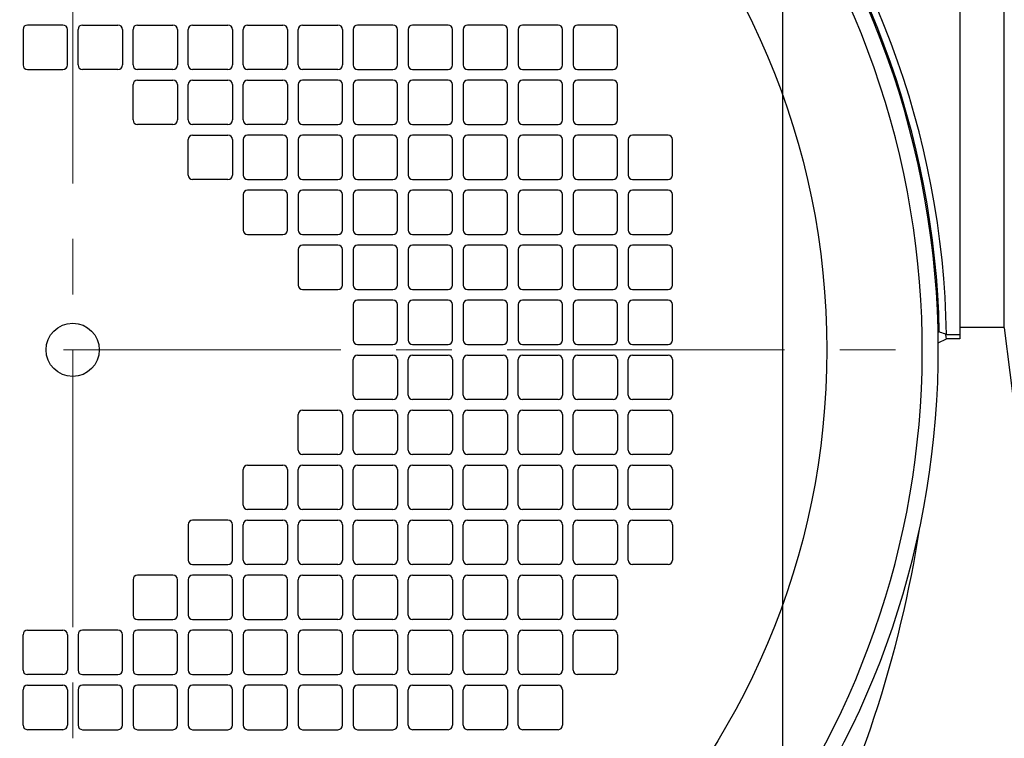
# Model space of a CAD drawing. Extents: x 0 to 8400, y 0 to 5940.
# Tile 7 of 34: x 1548 to 1770, y 902 to 1064. Entities that reach past the tile are written whole.
import ezdxf
from ezdxf import colors
from ezdxf.entities.mleader import LeaderData, LeaderLine
from ezdxf.math import Vec2, Vec3

# ---------------------------------------------------------------- set-up
doc = ezdxf.new("R2010")
doc.units = 0
doc.header["$LTSCALE"] = 50
doc.header["$MEASUREMENT"] = 0
doc.linetypes.add('CENTER', pattern=[2, 1.25, -0.25, 0.25, -0.25])
doc.layers.get('0').update_dxf_attribs({"linetype": 'CONTINUOUS'})
doc.layers.get('Defpoints').update_dxf_attribs({"color": 8, "linetype": 'CONTINUOUS'})
doc.layers.add('DETAIL', color=7, linetype='CONTINUOUS')
doc.layers.add('SIZE', color=3, linetype='CONTINUOUS', lineweight=13)
doc.layers.add('SIZE_ACCES5', color=1, linetype='CONTINUOUS', lineweight=13)
doc.styles.get("Standard").update_dxf_attribs({"font": 'monotxt.shx', "width": 0.83, "bigfont": 'extfont.shx'})
doc.dimstyles.new('STDIM1', dxfattribs={"dimscale": 0, "dimtxt": 30, "dimasz": 22, "dimexe": 12, "dimexo": 8, "dimgap": 10, "dimtad": 1, "dimdec": 1, "dimdsep": 46, "dimtxsty": 'STANDARD', "dimblk": 'OPEN30', "dimcen": 0, "dimdle": 4.496, "dimclrd": 256, "dimclre": 256, "dimclrt": 256, "dimadec": 0, "dimazin": 0, "dimtfac": 1, "dimtdec": 1, "dimtmove": 0, "dimatfit": 3, "dimldrblk": 'OPEN30', "dimfxl": 1, "dimtvp": 1, "dimtolj": 1, "dimarcsym": 0})

# ---------------------------------------------------------------- blocks, each defined once
blk = doc.blocks.new('_OPEN30')
at = {"color": 0, "linetype": 'ByBlock'}
for p, q in [((-1, 0.268), (0, 0)), ((0, 0), (-1, -0.268)), ((0, 0), (-1, 0))]:
    blk.add_line(p, q, dxfattribs=at)
blk = doc.blocks.new('*D1')
at = {"layer": 'Defpoints', "color": 0}
for p in [(1720, 1274.85), (1560, 520), (1720, 435.3)]:
    blk.add_point(p, dxfattribs=at)
at = {"layer": 'SIZE', "lineweight": -2}
for p, q in [((1720, 1266.85), (1720, 423.3)), ((1560, 512), (1560, 423.3)), ((1582, 435.3), (1698, 435.3))]:
    blk.add_line(p, q, dxfattribs=at)
at = {"layer": 'SIZE', "lineweight": -2, "xscale": 22, "yscale": 22, "zscale": 22, "rotation": 180}
blk.add_blockref('_OPEN30', (1560, 435.3), dxfattribs=at)
at = {"layer": 'SIZE', "lineweight": -2, "xscale": 22, "yscale": 22, "zscale": 22}
blk.add_blockref('_OPEN30', (1720, 435.3), dxfattribs=at)
at = {"layer": 'SIZE', "insert": (1640, 460.3), "char_height": 30, "attachment_point": 5}
blk.add_mtext('\\A1;160', dxfattribs=at)

msp = doc.modelspace()

# ---------------------------------------------------------------- linework, layer by layer
at = {"layer": 'DETAIL', "color": 4, "linetype": 'CENTER', "lineweight": 13}
for p, q in [((1560.00031, 2989.9999), (1560.00031, 519.99988)), ((1357.94952, 989.9999), (1757.26, 989.9999))]:
    msp.add_line(p, q, dxfattribs=at)
at = {"layer": 'DETAIL'}
for p, q in [((1760.00031, 1117.4999), (1760.00031, 992.4999)), ((1770.00031, 994.99591), (1770.00031, 1114.9999)), ((1557.80031, 1063.1999), (1549.80031, 1063.1999)), ((1562.20031, 1063.1999), (1570.20031, 1063.1999)), ((1574.60031, 1063.1999), (1582.60031, 1063.1999)), ((1587.00031, 1063.1999), (1595.00031, 1063.1999)), ((1599.40031, 1063.1999), (1607.40031, 1063.1999)), ((1611.80031, 1063.1999), (1619.80031, 1063.1999)), ((1632.20031, 1063.1999), (1624.20031, 1063.1999)), ((1644.60031, 1063.1999), (1636.60031, 1063.1999)), ((1657.00031, 1063.1999), (1649.00031, 1063.1999)), ((1669.40031, 1063.1999), (1661.40031, 1063.1999)), ((1681.80031, 1063.1999), (1673.80031, 1063.1999)), ((1548.80031, 1062.1999), (1548.80031, 1054.1999)), ((1558.80031, 1054.1999), (1558.80031, 1062.1999)), ((1561.20031, 1054.1999), (1561.20031, 1062.1999)), ((1571.20031, 1062.1999), (1571.20031, 1054.1999)), ((1573.60031, 1054.1999), (1573.60031, 1062.1999)), ((1583.60031, 1062.1999), (1583.60031, 1054.1999)), ((1586.00031, 1054.1999), (1586.00031, 1062.1999)), ((1596.00031, 1062.1999), (1596.00031, 1054.1999)), ((1598.40031, 1054.1999), (1598.40031, 1062.1999)), ((1608.40031, 1062.1999), (1608.40031, 1054.1999)), ((1610.80031, 1054.1999), (1610.80031, 1062.1999)), ((1620.80031, 1062.1999), (1620.80031, 1054.1999)), ((1623.20031, 1062.1999), (1623.20031, 1054.1999)), ((1633.20031, 1054.1999), (1633.20031, 1062.1999)), ((1635.60031, 1062.1999), (1635.60031, 1054.1999)), ((1645.60031, 1054.1999), (1645.60031, 1062.1999)), ((1648.00031, 1062.1999), (1648.00031, 1054.1999)), ((1658.00031, 1054.1999), (1658.00031, 1062.1999)), ((1660.40031, 1062.1999), (1660.40031, 1054.1999)), ((1670.40031, 1054.1999), (1670.40031, 1062.1999)), ((1672.80031, 1062.1999), (1672.80031, 1054.1999)), ((1682.80031, 1054.1999), (1682.80031, 1062.1999)), ((1549.80031, 1053.1999), (1557.80031, 1053.1999)), ((1570.20031, 1053.1999), (1562.20031, 1053.1999)), ((1582.60031, 1053.1999), (1574.60031, 1053.1999)), ((1595.00031, 1053.1999), (1587.00031, 1053.1999)), ((1607.40031, 1053.1999), (1599.40031, 1053.1999)), ((1619.80031, 1053.1999), (1611.80031, 1053.1999)), ((1624.20031, 1053.1999), (1632.20031, 1053.1999)), ((1636.60031, 1053.1999), (1644.60031, 1053.1999)), ((1649.00031, 1053.1999), (1657.00031, 1053.1999)), ((1661.40031, 1053.1999), (1669.40031, 1053.1999)), ((1673.80031, 1053.1999), (1681.80031, 1053.1999)), ((1574.60031, 1050.7999), (1582.60031, 1050.7999)), ((1587.00031, 1050.7999), (1595.00031, 1050.7999)), ((1599.40031, 1050.7999), (1607.40031, 1050.7999)), ((1619.80031, 1050.7999), (1611.80031, 1050.7999)), ((1632.20031, 1050.7999), (1624.20031, 1050.7999)), ((1644.60031, 1050.7999), (1636.60031, 1050.7999)), ((1657.00031, 1050.7999), (1649.00031, 1050.7999)), ((1669.40031, 1050.7999), (1661.40031, 1050.7999)), ((1681.80031, 1050.7999), (1673.80031, 1050.7999)), ((1573.60031, 1041.7999), (1573.60031, 1049.7999)), ((1583.60031, 1049.7999), (1583.60031, 1041.7999)), ((1586.00031, 1041.7999), (1586.00031, 1049.7999)), ((1596.00031, 1049.7999), (1596.00031, 1041.7999)), ((1598.40031, 1041.7999), (1598.40031, 1049.7999)), ((1608.40031, 1049.7999), (1608.40031, 1041.7999)), ((1610.80031, 1049.7999), (1610.80031, 1041.7999)), ((1620.80031, 1041.7999), (1620.80031, 1049.7999)), ((1623.20031, 1049.7999), (1623.20031, 1041.7999)), ((1633.20031, 1041.7999), (1633.20031, 1049.7999)), ((1635.60031, 1049.7999), (1635.60031, 1041.7999)), ((1645.60031, 1041.7999), (1645.60031, 1049.7999)), ((1648.00031, 1049.7999), (1648.00031, 1041.7999)), ((1658.00031, 1041.7999), (1658.00031, 1049.7999)), ((1660.40031, 1049.7999), (1660.40031, 1041.7999)), ((1670.40031, 1041.7999), (1670.40031, 1049.7999)), ((1672.80031, 1049.7999), (1672.80031, 1041.7999)), ((1682.80031, 1041.7999), (1682.80031, 1049.7999)), ((1582.60031, 1040.7999), (1574.60031, 1040.7999)), ((1595.00031, 1040.7999), (1587.00031, 1040.7999)), ((1607.40031, 1040.7999), (1599.40031, 1040.7999)), ((1611.80031, 1040.7999), (1619.80031, 1040.7999)), ((1624.20031, 1040.7999), (1632.20031, 1040.7999)), ((1636.60031, 1040.7999), (1644.60031, 1040.7999)), ((1649.00031, 1040.7999), (1657.00031, 1040.7999)), ((1661.40031, 1040.7999), (1669.40031, 1040.7999)), ((1673.80031, 1040.7999), (1681.80031, 1040.7999)), ((1586.00031, 1029.3999), (1586.00031, 1037.3999)), ((1587.00031, 1038.3999), (1595.00031, 1038.3999)), ((1596.00031, 1037.3999), (1596.00031, 1029.3999)), ((1598.40031, 1037.3999), (1598.40031, 1029.3999)), ((1607.40031, 1038.3999), (1599.40031, 1038.3999)), ((1608.40031, 1029.3999), (1608.40031, 1037.3999)), ((1610.80031, 1037.3999), (1610.80031, 1029.3999)), ((1619.80031, 1038.3999), (1611.80031, 1038.3999)), ((1620.80031, 1029.3999), (1620.80031, 1037.3999)), ((1623.20031, 1037.3999), (1623.20031, 1029.3999)), ((1632.20031, 1038.3999), (1624.20031, 1038.3999)), ((1633.20031, 1029.3999), (1633.20031, 1037.3999)), ((1635.60031, 1037.3999), (1635.60031, 1029.3999)), ((1644.60031, 1038.3999), (1636.60031, 1038.3999)), ((1645.60031, 1029.3999), (1645.60031, 1037.3999)), ((1648.00031, 1037.3999), (1648.00031, 1029.3999)), ((1657.00031, 1038.3999), (1649.00031, 1038.3999)), ((1658.00031, 1029.3999), (1658.00031, 1037.3999)), ((1660.40031, 1037.3999), (1660.40031, 1029.3999)), ((1669.40031, 1038.3999), (1661.40031, 1038.3999)), ((1670.40031, 1029.3999), (1670.40031, 1037.3999)), ((1672.80031, 1037.3999), (1672.80031, 1029.3999)), ((1681.80031, 1038.3999), (1673.80031, 1038.3999)), ((1682.80031, 1029.3999), (1682.80031, 1037.3999)), ((1685.20031, 1037.3999), (1685.20031, 1029.3999)), ((1694.20031, 1038.3999), (1686.20031, 1038.3999)), ((1695.20031, 1029.3999), (1695.20031, 1037.3999)), ((1595.00031, 1028.3999), (1587.00031, 1028.3999)), ((1599.40031, 1028.3999), (1607.40031, 1028.3999)), ((1611.80031, 1028.3999), (1619.80031, 1028.3999)), ((1624.20031, 1028.3999), (1632.20031, 1028.3999)), ((1636.60031, 1028.3999), (1644.60031, 1028.3999)), ((1649.00031, 1028.3999), (1657.00031, 1028.3999)), ((1661.40031, 1028.3999), (1669.40031, 1028.3999)), ((1673.80031, 1028.3999), (1681.80031, 1028.3999)), ((1686.20031, 1028.3999), (1694.20031, 1028.3999)), ((1607.40031, 1025.9999), (1599.40031, 1025.9999)), ((1619.80031, 1025.9999), (1611.80031, 1025.9999)), ((1632.20031, 1025.9999), (1624.20031, 1025.9999)), ((1644.60031, 1025.9999), (1636.60031, 1025.9999)), ((1657.00031, 1025.9999), (1649.00031, 1025.9999)), ((1669.40031, 1025.9999), (1661.40031, 1025.9999)), ((1681.80031, 1025.9999), (1673.80031, 1025.9999)), ((1694.20031, 1025.9999), (1686.20031, 1025.9999)), ((1598.40031, 1024.9999), (1598.40031, 1016.9999)), ((1608.40031, 1016.9999), (1608.40031, 1024.9999)), ((1610.80031, 1024.9999), (1610.80031, 1016.9999)), ((1620.80031, 1016.9999), (1620.80031, 1024.9999)), ((1623.20031, 1024.9999), (1623.20031, 1016.9999)), ((1633.20031, 1016.9999), (1633.20031, 1024.9999)), ((1635.60031, 1024.9999), (1635.60031, 1016.9999)), ((1645.60031, 1016.9999), (1645.60031, 1024.9999)), ((1648.00031, 1024.9999), (1648.00031, 1016.9999)), ((1658.00031, 1016.9999), (1658.00031, 1024.9999)), ((1660.40031, 1024.9999), (1660.40031, 1016.9999)), ((1670.40031, 1016.9999), (1670.40031, 1024.9999)), ((1672.80031, 1024.9999), (1672.80031, 1016.9999)), ((1682.80031, 1016.9999), (1682.80031, 1024.9999)), ((1685.20031, 1024.9999), (1685.20031, 1016.9999)), ((1695.20031, 1016.9999), (1695.20031, 1024.9999)), ((1599.40031, 1015.9999), (1607.40031, 1015.9999)), ((1611.80031, 1015.9999), (1619.80031, 1015.9999)), ((1624.20031, 1015.9999), (1632.20031, 1015.9999)), ((1636.60031, 1015.9999), (1644.60031, 1015.9999)), ((1649.00031, 1015.9999), (1657.00031, 1015.9999)), ((1661.40031, 1015.9999), (1669.40031, 1015.9999)), ((1673.80031, 1015.9999), (1681.80031, 1015.9999)), ((1686.20031, 1015.9999), (1694.20031, 1015.9999)), ((1610.80031, 1012.5999), (1610.80031, 1004.5999)), ((1619.80031, 1013.5999), (1611.80031, 1013.5999)), ((1620.80031, 1004.5999), (1620.80031, 1012.5999)), ((1623.20031, 1012.5999), (1623.20031, 1004.5999)), ((1632.20031, 1013.5999), (1624.20031, 1013.5999)), ((1633.20031, 1004.5999), (1633.20031, 1012.5999)), ((1635.60031, 1012.5999), (1635.60031, 1004.5999)), ((1644.60031, 1013.5999), (1636.60031, 1013.5999)), ((1645.60031, 1004.5999), (1645.60031, 1012.5999)), ((1648.00031, 1012.5999), (1648.00031, 1004.5999)), ((1657.00031, 1013.5999), (1649.00031, 1013.5999)), ((1658.00031, 1004.5999), (1658.00031, 1012.5999)), ((1660.40031, 1012.5999), (1660.40031, 1004.5999)), ((1669.40031, 1013.5999), (1661.40031, 1013.5999)), ((1670.40031, 1004.5999), (1670.40031, 1012.5999)), ((1672.80031, 1012.5999), (1672.80031, 1004.5999)), ((1681.80031, 1013.5999), (1673.80031, 1013.5999)), ((1682.80031, 1004.5999), (1682.80031, 1012.5999)), ((1685.20031, 1012.5999), (1685.20031, 1004.5999)), ((1694.20031, 1013.5999), (1686.20031, 1013.5999)), ((1695.20031, 1004.5999), (1695.20031, 1012.5999)), ((1611.80031, 1003.5999), (1619.80031, 1003.5999)), ((1624.20031, 1003.5999), (1632.20031, 1003.5999)), ((1636.60031, 1003.5999), (1644.60031, 1003.5999)), ((1649.00031, 1003.5999), (1657.00031, 1003.5999)), ((1661.40031, 1003.5999), (1669.40031, 1003.5999)), ((1673.80031, 1003.5999), (1681.80031, 1003.5999)), ((1686.20031, 1003.5999), (1694.20031, 1003.5999)), ((1632.20031, 1001.1999), (1624.20031, 1001.1999)), ((1644.60031, 1001.1999), (1636.60031, 1001.1999)), ((1657.00031, 1001.1999), (1649.00031, 1001.1999)), ((1669.40031, 1001.1999), (1661.40031, 1001.1999)), ((1681.80031, 1001.1999), (1673.80031, 1001.1999)), ((1694.20031, 1001.1999), (1686.20031, 1001.1999)), ((1623.20031, 1000.1999), (1623.20031, 992.1999)), ((1633.20031, 992.1999), (1633.20031, 1000.1999)), ((1635.60031, 1000.1999), (1635.60031, 992.1999)), ((1645.60031, 992.1999), (1645.60031, 1000.1999)), ((1648.00031, 1000.1999), (1648.00031, 992.1999)), ((1658.00031, 992.1999), (1658.00031, 1000.1999)), ((1660.40031, 1000.1999), (1660.40031, 992.1999)), ((1670.40031, 992.1999), (1670.40031, 1000.1999)), ((1672.80031, 1000.1999), (1672.80031, 992.1999)), ((1682.80031, 992.1999), (1682.80031, 1000.1999)), ((1685.20031, 1000.1999), (1685.20031, 992.1999)), ((1695.20031, 992.1999), (1695.20031, 1000.1999)), ((1770.00031, 994.9999), (1760.00031, 994.9999)), ((1770.00031, 994.99591), (1778.77396, 924.80672)), ((1755.3408, 994.05939), (1755.00048, 993.90502)), ((1755.07944, 991.61159), (1756.98444, 992.4999)), ((1756.97041, 993.43024), (1756.7962, 993.34901)), ((1760.00031, 993.34901), (1756.7962, 993.34901)), ((1756.98444, 992.4999), (1756.7962, 993.34901)), ((1760.00031, 992.4999), (1756.98444, 992.4999)), ((1624.20031, 991.1999), (1632.20031, 991.1999)), ((1636.60031, 991.1999), (1644.60031, 991.1999)), ((1649.00031, 991.1999), (1657.00031, 991.1999)), ((1661.40031, 991.1999), (1669.40031, 991.1999)), ((1673.80031, 991.1999), (1681.80031, 991.1999)), ((1686.20031, 991.1999), (1694.20031, 991.1999)), ((1623.20031, 979.7999), (1623.20031, 987.7999)), ((1624.20031, 988.7999), (1632.20031, 988.7999)), ((1633.20031, 987.7999), (1633.20031, 979.7999)), ((1635.60031, 979.7999), (1635.60031, 987.7999)), ((1636.60031, 988.7999), (1644.60031, 988.7999)), ((1645.60031, 987.7999), (1645.60031, 979.7999)), ((1648.00031, 979.7999), (1648.00031, 987.7999)), ((1649.00031, 988.7999), (1657.00031, 988.7999)), ((1658.00031, 987.7999), (1658.00031, 979.7999)), ((1660.40031, 979.7999), (1660.40031, 987.7999)), ((1661.40031, 988.7999), (1669.40031, 988.7999)), ((1670.40031, 987.7999), (1670.40031, 979.7999)), ((1672.80031, 979.7999), (1672.80031, 987.7999)), ((1673.80031, 988.7999), (1681.80031, 988.7999)), ((1682.80031, 987.7999), (1682.80031, 979.7999)), ((1685.20031, 979.7999), (1685.20031, 987.7999)), ((1686.20031, 988.7999), (1694.20031, 988.7999)), ((1695.20031, 987.7999), (1695.20031, 979.7999)), ((1632.20031, 978.7999), (1624.20031, 978.7999)), ((1644.60031, 978.7999), (1636.60031, 978.7999)), ((1657.00031, 978.7999), (1649.00031, 978.7999)), ((1669.40031, 978.7999), (1661.40031, 978.7999)), ((1681.80031, 978.7999), (1673.80031, 978.7999)), ((1694.20031, 978.7999), (1686.20031, 978.7999)), ((1610.80031, 967.3999), (1610.80031, 975.3999)), ((1611.80031, 976.3999), (1619.80031, 976.3999)), ((1620.80031, 975.3999), (1620.80031, 967.3999)), ((1623.20031, 967.3999), (1623.20031, 975.3999)), ((1624.20031, 976.3999), (1632.20031, 976.3999)), ((1633.20031, 975.3999), (1633.20031, 967.3999)), ((1635.60031, 967.3999), (1635.60031, 975.3999)), ((1636.60031, 976.3999), (1644.60031, 976.3999)), ((1645.60031, 975.3999), (1645.60031, 967.3999)), ((1648.00031, 967.3999), (1648.00031, 975.3999)), ((1649.00031, 976.3999), (1657.00031, 976.3999)), ((1658.00031, 975.3999), (1658.00031, 967.3999)), ((1660.40031, 967.3999), (1660.40031, 975.3999)), ((1661.40031, 976.3999), (1669.40031, 976.3999)), ((1670.40031, 975.3999), (1670.40031, 967.3999)), ((1672.80031, 967.3999), (1672.80031, 975.3999)), ((1673.80031, 976.3999), (1681.80031, 976.3999)), ((1682.80031, 975.3999), (1682.80031, 967.3999)), ((1685.20031, 967.3999), (1685.20031, 975.3999)), ((1686.20031, 976.3999), (1694.20031, 976.3999)), ((1695.20031, 975.3999), (1695.20031, 967.3999)), ((1619.80031, 966.3999), (1611.80031, 966.3999)), ((1632.20031, 966.3999), (1624.20031, 966.3999)), ((1644.60031, 966.3999), (1636.60031, 966.3999)), ((1657.00031, 966.3999), (1649.00031, 966.3999)), ((1669.40031, 966.3999), (1661.40031, 966.3999)), ((1681.80031, 966.3999), (1673.80031, 966.3999)), ((1694.20031, 966.3999), (1686.20031, 966.3999)), ((1599.40031, 963.9999), (1607.40031, 963.9999)), ((1611.80031, 963.9999), (1619.80031, 963.9999)), ((1624.20031, 963.9999), (1632.20031, 963.9999)), ((1636.60031, 963.9999), (1644.60031, 963.9999)), ((1649.00031, 963.9999), (1657.00031, 963.9999)), ((1661.40031, 963.9999), (1669.40031, 963.9999)), ((1673.80031, 963.9999), (1681.80031, 963.9999)), ((1686.20031, 963.9999), (1694.20031, 963.9999)), ((1598.40031, 954.9999), (1598.40031, 962.9999)), ((1608.40031, 962.9999), (1608.40031, 954.9999)), ((1610.80031, 954.9999), (1610.80031, 962.9999)), ((1620.80031, 962.9999), (1620.80031, 954.9999)), ((1623.20031, 954.9999), (1623.20031, 962.9999)), ((1633.20031, 962.9999), (1633.20031, 954.9999)), ((1635.60031, 954.9999), (1635.60031, 962.9999)), ((1645.60031, 962.9999), (1645.60031, 954.9999)), ((1648.00031, 954.9999), (1648.00031, 962.9999)), ((1658.00031, 962.9999), (1658.00031, 954.9999)), ((1660.40031, 954.9999), (1660.40031, 962.9999)), ((1670.40031, 962.9999), (1670.40031, 954.9999)), ((1672.80031, 954.9999), (1672.80031, 962.9999)), ((1682.80031, 962.9999), (1682.80031, 954.9999)), ((1685.20031, 954.9999), (1685.20031, 962.9999)), ((1695.20031, 962.9999), (1695.20031, 954.9999)), ((1607.40031, 953.9999), (1599.40031, 953.9999)), ((1619.80031, 953.9999), (1611.80031, 953.9999)), ((1632.20031, 953.9999), (1624.20031, 953.9999)), ((1644.60031, 953.9999), (1636.60031, 953.9999)), ((1657.00031, 953.9999), (1649.00031, 953.9999)), ((1669.40031, 953.9999), (1661.40031, 953.9999)), ((1681.80031, 953.9999), (1673.80031, 953.9999)), ((1694.20031, 953.9999), (1686.20031, 953.9999)), ((1586.00031, 950.5999), (1586.00031, 942.5999)), ((1595.00031, 951.5999), (1587.00031, 951.5999)), ((1596.00031, 942.5999), (1596.00031, 950.5999)), ((1598.40031, 942.5999), (1598.40031, 950.5999)), ((1599.40031, 951.5999), (1607.40031, 951.5999)), ((1608.40031, 950.5999), (1608.40031, 942.5999)), ((1610.80031, 942.5999), (1610.80031, 950.5999)), ((1611.80031, 951.5999), (1619.80031, 951.5999)), ((1620.80031, 950.5999), (1620.80031, 942.5999)), ((1623.20031, 942.5999), (1623.20031, 950.5999)), ((1624.20031, 951.5999), (1632.20031, 951.5999)), ((1633.20031, 950.5999), (1633.20031, 942.5999)), ((1635.60031, 942.5999), (1635.60031, 950.5999)), ((1636.60031, 951.5999), (1644.60031, 951.5999)), ((1645.60031, 950.5999), (1645.60031, 942.5999)), ((1648.00031, 942.5999), (1648.00031, 950.5999)), ((1649.00031, 951.5999), (1657.00031, 951.5999)), ((1658.00031, 950.5999), (1658.00031, 942.5999)), ((1660.40031, 942.5999), (1660.40031, 950.5999)), ((1661.40031, 951.5999), (1669.40031, 951.5999)), ((1670.40031, 950.5999), (1670.40031, 942.5999)), ((1672.80031, 942.5999), (1672.80031, 950.5999)), ((1673.80031, 951.5999), (1681.80031, 951.5999)), ((1682.80031, 950.5999), (1682.80031, 942.5999)), ((1685.20031, 942.5999), (1685.20031, 950.5999)), ((1686.20031, 951.5999), (1694.20031, 951.5999)), ((1695.20031, 950.5999), (1695.20031, 942.5999)), ((1587.00031, 941.5999), (1595.00031, 941.5999)), ((1607.40031, 941.5999), (1599.40031, 941.5999)), ((1619.80031, 941.5999), (1611.80031, 941.5999)), ((1632.20031, 941.5999), (1624.20031, 941.5999)), ((1644.60031, 941.5999), (1636.60031, 941.5999)), ((1657.00031, 941.5999), (1649.00031, 941.5999)), ((1669.40031, 941.5999), (1661.40031, 941.5999)), ((1681.80031, 941.5999), (1673.80031, 941.5999)), ((1694.20031, 941.5999), (1686.20031, 941.5999)), ((1582.60031, 939.1999), (1574.60031, 939.1999)), ((1595.00031, 939.1999), (1587.00031, 939.1999)), ((1607.40031, 939.1999), (1599.40031, 939.1999)), ((1611.80031, 939.1999), (1619.80031, 939.1999)), ((1624.20031, 939.1999), (1632.20031, 939.1999)), ((1636.60031, 939.1999), (1644.60031, 939.1999)), ((1649.00031, 939.1999), (1657.00031, 939.1999)), ((1661.40031, 939.1999), (1669.40031, 939.1999)), ((1673.80031, 939.1999), (1681.80031, 939.1999)), ((1573.60031, 938.1999), (1573.60031, 930.1999)), ((1583.60031, 930.1999), (1583.60031, 938.1999)), ((1586.00031, 938.1999), (1586.00031, 930.1999)), ((1596.00031, 930.1999), (1596.00031, 938.1999)), ((1598.40031, 938.1999), (1598.40031, 930.1999)), ((1608.40031, 930.1999), (1608.40031, 938.1999)), ((1610.80031, 930.1999), (1610.80031, 938.1999)), ((1620.80031, 938.1999), (1620.80031, 930.1999)), ((1623.20031, 930.1999), (1623.20031, 938.1999)), ((1633.20031, 938.1999), (1633.20031, 930.1999)), ((1635.60031, 930.1999), (1635.60031, 938.1999)), ((1645.60031, 938.1999), (1645.60031, 930.1999)), ((1648.00031, 930.1999), (1648.00031, 938.1999)), ((1658.00031, 938.1999), (1658.00031, 930.1999)), ((1660.40031, 930.1999), (1660.40031, 938.1999)), ((1670.40031, 938.1999), (1670.40031, 930.1999)), ((1672.80031, 930.1999), (1672.80031, 938.1999)), ((1682.80031, 938.1999), (1682.80031, 930.1999)), ((1574.60031, 929.1999), (1582.60031, 929.1999)), ((1587.00031, 929.1999), (1595.00031, 929.1999)), ((1599.40031, 929.1999), (1607.40031, 929.1999)), ((1619.80031, 929.1999), (1611.80031, 929.1999)), ((1632.20031, 929.1999), (1624.20031, 929.1999)), ((1644.60031, 929.1999), (1636.60031, 929.1999)), ((1657.00031, 929.1999), (1649.00031, 929.1999)), ((1669.40031, 929.1999), (1661.40031, 929.1999)), ((1681.80031, 929.1999), (1673.80031, 929.1999)), ((1548.80031, 917.7999), (1548.80031, 925.7999)), ((1549.80031, 926.7999), (1557.80031, 926.7999)), ((1558.80031, 925.7999), (1558.80031, 917.7999)), ((1561.20031, 925.7999), (1561.20031, 917.7999)), ((1570.20031, 926.7999), (1562.20031, 926.7999)), ((1571.20031, 917.7999), (1571.20031, 925.7999)), ((1573.60031, 925.7999), (1573.60031, 917.7999)), ((1582.60031, 926.7999), (1574.60031, 926.7999)), ((1583.60031, 917.7999), (1583.60031, 925.7999)), ((1586.00031, 925.7999), (1586.00031, 917.7999)), ((1595.00031, 926.7999), (1587.00031, 926.7999)), ((1596.00031, 917.7999), (1596.00031, 925.7999)), ((1598.40031, 925.7999), (1598.40031, 917.7999)), ((1607.40031, 926.7999), (1599.40031, 926.7999)), ((1608.40031, 917.7999), (1608.40031, 925.7999)), ((1610.80031, 925.7999), (1610.80031, 917.7999)), ((1619.80031, 926.7999), (1611.80031, 926.7999)), ((1620.80031, 917.7999), (1620.80031, 925.7999)), ((1623.20031, 917.7999), (1623.20031, 925.7999)), ((1624.20031, 926.7999), (1632.20031, 926.7999)), ((1633.20031, 925.7999), (1633.20031, 917.7999)), ((1635.60031, 917.7999), (1635.60031, 925.7999)), ((1636.60031, 926.7999), (1644.60031, 926.7999)), ((1645.60031, 925.7999), (1645.60031, 917.7999)), ((1648.00031, 917.7999), (1648.00031, 925.7999)), ((1649.00031, 926.7999), (1657.00031, 926.7999)), ((1658.00031, 925.7999), (1658.00031, 917.7999)), ((1660.40031, 917.7999), (1660.40031, 925.7999)), ((1661.40031, 926.7999), (1669.40031, 926.7999)), ((1670.40031, 925.7999), (1670.40031, 917.7999)), ((1672.80031, 917.7999), (1672.80031, 925.7999)), ((1673.80031, 926.7999), (1681.80031, 926.7999)), ((1682.80031, 925.7999), (1682.80031, 917.7999)), ((1557.80031, 916.7999), (1549.80031, 916.7999)), ((1562.20031, 916.7999), (1570.20031, 916.7999)), ((1574.60031, 916.7999), (1582.60031, 916.7999)), ((1587.00031, 916.7999), (1595.00031, 916.7999)), ((1599.40031, 916.7999), (1607.40031, 916.7999)), ((1611.80031, 916.7999), (1619.80031, 916.7999)), ((1632.20031, 916.7999), (1624.20031, 916.7999)), ((1644.60031, 916.7999), (1636.60031, 916.7999)), ((1657.00031, 916.7999), (1649.00031, 916.7999)), ((1669.40031, 916.7999), (1661.40031, 916.7999)), ((1681.80031, 916.7999), (1673.80031, 916.7999)), ((1548.80031, 905.3999), (1548.80031, 913.3999)), ((1549.80031, 914.3999), (1557.80031, 914.3999)), ((1558.80031, 913.3999), (1558.80031, 905.3999)), ((1561.20031, 913.3999), (1561.20031, 905.3999)), ((1570.20031, 914.3999), (1562.20031, 914.3999)), ((1571.20031, 905.3999), (1571.20031, 913.3999)), ((1573.60031, 913.3999), (1573.60031, 905.3999)), ((1582.60031, 914.3999), (1574.60031, 914.3999)), ((1583.60031, 905.3999), (1583.60031, 913.3999)), ((1586.00031, 913.3999), (1586.00031, 905.3999)), ((1595.00031, 914.3999), (1587.00031, 914.3999)), ((1596.00031, 905.3999), (1596.00031, 913.3999)), ((1598.40031, 913.3999), (1598.40031, 905.3999)), ((1607.40031, 914.3999), (1599.40031, 914.3999)), ((1608.40031, 905.3999), (1608.40031, 913.3999)), ((1610.80031, 913.3999), (1610.80031, 905.3999)), ((1619.80031, 914.3999), (1611.80031, 914.3999)), ((1620.80031, 905.3999), (1620.80031, 913.3999)), ((1623.20031, 913.3999), (1623.20031, 905.3999)), ((1632.20031, 914.3999), (1624.20031, 914.3999)), ((1633.20031, 905.3999), (1633.20031, 913.3999)), ((1635.60031, 905.3999), (1635.60031, 913.3999)), ((1636.60031, 914.3999), (1644.60031, 914.3999)), ((1645.60031, 913.3999), (1645.60031, 905.3999)), ((1648.00031, 905.3999), (1648.00031, 913.3999)), ((1649.00031, 914.3999), (1657.00031, 914.3999)), ((1658.00031, 913.3999), (1658.00031, 905.3999)), ((1660.40031, 905.3999), (1660.40031, 913.3999)), ((1661.40031, 914.3999), (1669.40031, 914.3999)), ((1670.40031, 913.3999), (1670.40031, 905.3999)), ((1557.80031, 904.3999), (1549.80031, 904.3999)), ((1562.20031, 904.3999), (1570.20031, 904.3999)), ((1574.60031, 904.3999), (1582.60031, 904.3999)), ((1587.00031, 904.3999), (1595.00031, 904.3999)), ((1599.40031, 904.3999), (1607.40031, 904.3999)), ((1611.80031, 904.3999), (1619.80031, 904.3999)), ((1624.20031, 904.3999), (1632.20031, 904.3999)), ((1644.60031, 904.3999), (1636.60031, 904.3999)), ((1657.00031, 904.3999), (1649.00031, 904.3999)), ((1669.40031, 904.3999), (1661.40031, 904.3999))]:
    msp.add_line(p, q, dxfattribs=at)
for radius in [170, 6]:
    msp.add_circle((1560.00031, 989.9999), radius, dxfattribs=at)
for centre, radius, start, end in [((1560.00031, 989.9999), 195.1, 297.216144, 242.783856), ((1560.00031, 989.9999), 191.5, 296.419374, 243.580626), ((1560.00031, 989.9999), 196.99997, 0.99774, 40.008253), ((1560.00031, 989.9999), 195.38266, 1.190526, 39.924412), ((1549.80031, 1062.1999), 1, 90, 180), ((1557.80031, 1062.1999), 1, 0, 90), ((1562.20031, 1062.1999), 1, 90, 180), ((1570.20031, 1062.1999), 1, 0, 90), ((1574.60031, 1062.1999), 1, 90, 180), ((1582.60031, 1062.1999), 1, 0, 90), ((1587.00031, 1062.1999), 1, 90, 180), ((1595.00031, 1062.1999), 1, 0, 90), ((1599.40031, 1062.1999), 1, 90, 180), ((1607.40031, 1062.1999), 1, 0, 90), ((1611.80031, 1062.1999), 1, 90, 180), ((1619.80031, 1062.1999), 1, 0, 90), ((1624.20031, 1062.1999), 1, 90, 180), ((1632.20031, 1062.1999), 1, 0, 90), ((1636.60031, 1062.1999), 1, 90, 180), ((1644.60031, 1062.1999), 1, 0, 90), ((1649.00031, 1062.1999), 1, 90, 180), ((1657.00031, 1062.1999), 1, 0, 90), ((1661.40031, 1062.1999), 1, 90, 180), ((1669.40031, 1062.1999), 1, 0, 90), ((1673.80031, 1062.1999), 1, 90, 180), ((1681.80031, 1062.1999), 1, 0, 90), ((1549.80031, 1054.1999), 1, 180, 270), ((1557.80031, 1054.1999), 1, 270, 0), ((1562.20031, 1054.1999), 1, 180, 270), ((1570.20031, 1054.1999), 1, 270, 0), ((1574.60031, 1054.1999), 1, 180, 270), ((1582.60031, 1054.1999), 1, 270, 0), ((1587.00031, 1054.1999), 1, 180, 270), ((1595.00031, 1054.1999), 1, 270, 0), ((1599.40031, 1054.1999), 1, 180, 270), ((1607.40031, 1054.1999), 1, 270, 0), ((1611.80031, 1054.1999), 1, 180, 270), ((1619.80031, 1054.1999), 1, 270, 0), ((1624.20031, 1054.1999), 1, 180, 270), ((1632.20031, 1054.1999), 1, 270, 0), ((1636.60031, 1054.1999), 1, 180, 270), ((1644.60031, 1054.1999), 1, 270, 0), ((1649.00031, 1054.1999), 1, 180, 270), ((1657.00031, 1054.1999), 1, 270, 0), ((1661.40031, 1054.1999), 1, 180, 270), ((1669.40031, 1054.1999), 1, 270, 0), ((1673.80031, 1054.1999), 1, 180, 270), ((1681.80031, 1054.1999), 1, 270, 0), ((1574.60031, 1049.7999), 1, 90, 180), ((1582.60031, 1049.7999), 1, 0, 90), ((1587.00031, 1049.7999), 1, 90, 180), ((1595.00031, 1049.7999), 1, 0, 90), ((1599.40031, 1049.7999), 1, 90, 180), ((1607.40031, 1049.7999), 1, 0, 90), ((1611.80031, 1049.7999), 1, 90, 180), ((1619.80031, 1049.7999), 1, 0, 90), ((1624.20031, 1049.7999), 1, 90, 180), ((1632.20031, 1049.7999), 1, 0, 90), ((1636.60031, 1049.7999), 1, 90, 180), ((1644.60031, 1049.7999), 1, 0, 90), ((1649.00031, 1049.7999), 1, 90, 180), ((1657.00031, 1049.7999), 1, 0, 90), ((1661.40031, 1049.7999), 1, 90, 180), ((1669.40031, 1049.7999), 1, 0, 90), ((1673.80031, 1049.7999), 1, 90, 180), ((1681.80031, 1049.7999), 1, 0, 90), ((1574.60031, 1041.7999), 1, 180, 270), ((1582.60031, 1041.7999), 1, 270, 0), ((1587.00031, 1041.7999), 1, 180, 270), ((1595.00031, 1041.7999), 1, 270, 0), ((1599.40031, 1041.7999), 1, 180, 270), ((1607.40031, 1041.7999), 1, 270, 0), ((1611.80031, 1041.7999), 1, 180, 270), ((1619.80031, 1041.7999), 1, 270, 0), ((1624.20031, 1041.7999), 1, 180, 270), ((1632.20031, 1041.7999), 1, 270, 0), ((1636.60031, 1041.7999), 1, 180, 270), ((1644.60031, 1041.7999), 1, 270, 0), ((1649.00031, 1041.7999), 1, 180, 270), ((1657.00031, 1041.7999), 1, 270, 0), ((1661.40031, 1041.7999), 1, 180, 270), ((1669.40031, 1041.7999), 1, 270, 0), ((1673.80031, 1041.7999), 1, 180, 270), ((1681.80031, 1041.7999), 1, 270, 0), ((1587.00031, 1037.3999), 1, 90, 180), ((1595.00031, 1037.3999), 1, 0, 90), ((1599.40031, 1037.3999), 1, 90, 180), ((1607.40031, 1037.3999), 1, 0, 90), ((1611.80031, 1037.3999), 1, 90, 180), ((1619.80031, 1037.3999), 1, 0, 90), ((1624.20031, 1037.3999), 1, 90, 180), ((1632.20031, 1037.3999), 1, 0, 90), ((1636.60031, 1037.3999), 1, 90, 180), ((1644.60031, 1037.3999), 1, 0, 90), ((1649.00031, 1037.3999), 1, 90, 180), ((1657.00031, 1037.3999), 1, 0, 90), ((1661.40031, 1037.3999), 1, 90, 180), ((1669.40031, 1037.3999), 1, 0, 90), ((1673.80031, 1037.3999), 1, 90, 180), ((1681.80031, 1037.3999), 1, 0, 90), ((1686.20031, 1037.3999), 1, 90, 180), ((1694.20031, 1037.3999), 1, 0, 90), ((1587.00031, 1029.3999), 1, 180, 270), ((1595.00031, 1029.3999), 1, 270, 0), ((1599.40031, 1029.3999), 1, 180, 270), ((1607.40031, 1029.3999), 1, 270, 0), ((1611.80031, 1029.3999), 1, 180, 270), ((1619.80031, 1029.3999), 1, 270, 0), ((1624.20031, 1029.3999), 1, 180, 270), ((1632.20031, 1029.3999), 1, 270, 0), ((1636.60031, 1029.3999), 1, 180, 270), ((1644.60031, 1029.3999), 1, 270, 0), ((1649.00031, 1029.3999), 1, 180, 270), ((1657.00031, 1029.3999), 1, 270, 0), ((1661.40031, 1029.3999), 1, 180, 270), ((1669.40031, 1029.3999), 1, 270, 0), ((1673.80031, 1029.3999), 1, 180, 270), ((1681.80031, 1029.3999), 1, 270, 0), ((1686.20031, 1029.3999), 1, 180, 270), ((1694.20031, 1029.3999), 1, 270, 0), ((1599.40031, 1024.9999), 1, 90, 180), ((1607.40031, 1024.9999), 1, 0, 90), ((1611.80031, 1024.9999), 1, 90, 180), ((1619.80031, 1024.9999), 1, 0, 90), ((1624.20031, 1024.9999), 1, 90, 180), ((1632.20031, 1024.9999), 1, 0, 90), ((1636.60031, 1024.9999), 1, 90, 180), ((1644.60031, 1024.9999), 1, 0, 90), ((1649.00031, 1024.9999), 1, 90, 180), ((1657.00031, 1024.9999), 1, 0, 90), ((1661.40031, 1024.9999), 1, 90, 180), ((1669.40031, 1024.9999), 1, 0, 90), ((1673.80031, 1024.9999), 1, 90, 180), ((1681.80031, 1024.9999), 1, 0, 90), ((1686.20031, 1024.9999), 1, 90, 180), ((1694.20031, 1024.9999), 1, 0, 90), ((1599.40031, 1016.9999), 1, 180, 270), ((1607.40031, 1016.9999), 1, 270, 0), ((1611.80031, 1016.9999), 1, 180, 270), ((1619.80031, 1016.9999), 1, 270, 0), ((1624.20031, 1016.9999), 1, 180, 270), ((1632.20031, 1016.9999), 1, 270, 0), ((1636.60031, 1016.9999), 1, 180, 270), ((1644.60031, 1016.9999), 1, 270, 0), ((1649.00031, 1016.9999), 1, 180, 270), ((1657.00031, 1016.9999), 1, 270, 0), ((1661.40031, 1016.9999), 1, 180, 270), ((1669.40031, 1016.9999), 1, 270, 0), ((1673.80031, 1016.9999), 1, 180, 270), ((1681.80031, 1016.9999), 1, 270, 0), ((1686.20031, 1016.9999), 1, 180, 270), ((1694.20031, 1016.9999), 1, 270, 0), ((1611.80031, 1012.5999), 1, 90, 180), ((1619.80031, 1012.5999), 1, 0, 90), ((1624.20031, 1012.5999), 1, 90, 180), ((1632.20031, 1012.5999), 1, 0, 90), ((1636.60031, 1012.5999), 1, 90, 180), ((1644.60031, 1012.5999), 1, 0, 90), ((1649.00031, 1012.5999), 1, 90, 180), ((1657.00031, 1012.5999), 1, 0, 90), ((1661.40031, 1012.5999), 1, 90, 180), ((1669.40031, 1012.5999), 1, 0, 90), ((1673.80031, 1012.5999), 1, 90, 180), ((1681.80031, 1012.5999), 1, 0, 90), ((1686.20031, 1012.5999), 1, 90, 180), ((1694.20031, 1012.5999), 1, 0, 90), ((1611.80031, 1004.5999), 1, 180, 270), ((1619.80031, 1004.5999), 1, 270, 0), ((1624.20031, 1004.5999), 1, 180, 270), ((1632.20031, 1004.5999), 1, 270, 0), ((1636.60031, 1004.5999), 1, 180, 270), ((1644.60031, 1004.5999), 1, 270, 0), ((1649.00031, 1004.5999), 1, 180, 270), ((1657.00031, 1004.5999), 1, 270, 0), ((1661.40031, 1004.5999), 1, 180, 270), ((1669.40031, 1004.5999), 1, 270, 0), ((1673.80031, 1004.5999), 1, 180, 270), ((1681.80031, 1004.5999), 1, 270, 0), ((1686.20031, 1004.5999), 1, 180, 270), ((1694.20031, 1004.5999), 1, 270, 0), ((1624.20031, 1000.1999), 1, 90, 180), ((1632.20031, 1000.1999), 1, 0, 90), ((1636.60031, 1000.1999), 1, 90, 180), ((1644.60031, 1000.1999), 1, 0, 90), ((1649.00031, 1000.1999), 1, 90, 180), ((1657.00031, 1000.1999), 1, 0, 90), ((1661.40031, 1000.1999), 1, 90, 180), ((1669.40031, 1000.1999), 1, 0, 90), ((1673.80031, 1000.1999), 1, 90, 180), ((1681.80031, 1000.1999), 1, 0, 90), ((1686.20031, 1000.1999), 1, 90, 180), ((1694.20031, 1000.1999), 1, 0, 90), ((1624.20031, 992.1999), 1, 180, 270), ((1632.20031, 992.1999), 1, 270, 0), ((1636.60031, 992.1999), 1, 180, 270), ((1644.60031, 992.1999), 1, 270, 0), ((1649.00031, 992.1999), 1, 180, 270), ((1657.00031, 992.1999), 1, 270, 0), ((1661.40031, 992.1999), 1, 180, 270), ((1669.40031, 992.1999), 1, 270, 0), ((1673.80031, 992.1999), 1, 180, 270), ((1681.80031, 992.1999), 1, 270, 0), ((1686.20031, 992.1999), 1, 180, 270), ((1694.20031, 992.1999), 1, 270, 0), ((1624.20031, 987.7999), 1, 90, 180), ((1632.20031, 987.7999), 1, 0, 90), ((1636.60031, 987.7999), 1, 90, 180), ((1644.60031, 987.7999), 1, 0, 90), ((1649.00031, 987.7999), 1, 90, 180), ((1657.00031, 987.7999), 1, 0, 90), ((1661.40031, 987.7999), 1, 90, 180), ((1669.40031, 987.7999), 1, 0, 90), ((1673.80031, 987.7999), 1, 90, 180), ((1681.80031, 987.7999), 1, 0, 90), ((1686.20031, 987.7999), 1, 90, 180), ((1694.20031, 987.7999), 1, 0, 90), ((1624.20031, 979.7999), 1, 180, 270), ((1632.20031, 979.7999), 1, 270, 0), ((1636.60031, 979.7999), 1, 180, 270), ((1644.60031, 979.7999), 1, 270, 0), ((1649.00031, 979.7999), 1, 180, 270), ((1657.00031, 979.7999), 1, 270, 0), ((1661.40031, 979.7999), 1, 180, 270), ((1669.40031, 979.7999), 1, 270, 0), ((1673.80031, 979.7999), 1, 180, 270), ((1681.80031, 979.7999), 1, 270, 0), ((1686.20031, 979.7999), 1, 180, 270), ((1694.20031, 979.7999), 1, 270, 0), ((1611.80031, 975.3999), 1, 90, 180), ((1619.80031, 975.3999), 1, 0, 90), ((1624.20031, 975.3999), 1, 90, 180), ((1632.20031, 975.3999), 1, 0, 90), ((1636.60031, 975.3999), 1, 90, 180), ((1644.60031, 975.3999), 1, 0, 90), ((1649.00031, 975.3999), 1, 90, 180), ((1657.00031, 975.3999), 1, 0, 90), ((1661.40031, 975.3999), 1, 90, 180), ((1669.40031, 975.3999), 1, 0, 90), ((1673.80031, 975.3999), 1, 90, 180), ((1681.80031, 975.3999), 1, 0, 90), ((1686.20031, 975.3999), 1, 90, 180), ((1694.20031, 975.3999), 1, 0, 90), ((1611.80031, 967.3999), 1, 180, 270), ((1619.80031, 967.3999), 1, 270, 0), ((1624.20031, 967.3999), 1, 180, 270), ((1632.20031, 967.3999), 1, 270, 0), ((1636.60031, 967.3999), 1, 180, 270), ((1644.60031, 967.3999), 1, 270, 0), ((1649.00031, 967.3999), 1, 180, 270), ((1657.00031, 967.3999), 1, 270, 0), ((1661.40031, 967.3999), 1, 180, 270), ((1669.40031, 967.3999), 1, 270, 0), ((1673.80031, 967.3999), 1, 180, 270), ((1681.80031, 967.3999), 1, 270, 0), ((1686.20031, 967.3999), 1, 180, 270), ((1694.20031, 967.3999), 1, 270, 0), ((1599.40031, 962.9999), 1, 90, 180), ((1607.40031, 962.9999), 1, 0, 90), ((1611.80031, 962.9999), 1, 90, 180), ((1619.80031, 962.9999), 1, 0, 90), ((1624.20031, 962.9999), 1, 90, 180), ((1632.20031, 962.9999), 1, 0, 90), ((1636.60031, 962.9999), 1, 90, 180), ((1644.60031, 962.9999), 1, 0, 90), ((1649.00031, 962.9999), 1, 90, 180), ((1657.00031, 962.9999), 1, 0, 90), ((1661.40031, 962.9999), 1, 90, 180), ((1669.40031, 962.9999), 1, 0, 90), ((1673.80031, 962.9999), 1, 90, 180), ((1681.80031, 962.9999), 1, 0, 90), ((1686.20031, 962.9999), 1, 90, 180), ((1694.20031, 962.9999), 1, 0, 90), ((1599.40031, 954.9999), 1, 180, 270), ((1607.40031, 954.9999), 1, 270, 0), ((1611.80031, 954.9999), 1, 180, 270), ((1619.80031, 954.9999), 1, 270, 0), ((1624.20031, 954.9999), 1, 180, 270), ((1632.20031, 954.9999), 1, 270, 0), ((1636.60031, 954.9999), 1, 180, 270), ((1644.60031, 954.9999), 1, 270, 0), ((1649.00031, 954.9999), 1, 180, 270), ((1657.00031, 954.9999), 1, 270, 0), ((1661.40031, 954.9999), 1, 180, 270), ((1669.40031, 954.9999), 1, 270, 0), ((1673.80031, 954.9999), 1, 180, 270), ((1681.80031, 954.9999), 1, 270, 0), ((1686.20031, 954.9999), 1, 180, 270), ((1694.20031, 954.9999), 1, 270, 0), ((1587.00031, 950.5999), 1, 90, 180), ((1595.00031, 950.5999), 1, 0, 90), ((1599.40031, 950.5999), 1, 90, 180), ((1607.40031, 950.5999), 1, 0, 90), ((1611.80031, 950.5999), 1, 90, 180), ((1619.80031, 950.5999), 1, 0, 90), ((1624.20031, 950.5999), 1, 90, 180), ((1632.20031, 950.5999), 1, 0, 90), ((1636.60031, 950.5999), 1, 90, 180), ((1644.60031, 950.5999), 1, 0, 90), ((1649.00031, 950.5999), 1, 90, 180), ((1657.00031, 950.5999), 1, 0, 90), ((1661.40031, 950.5999), 1, 90, 180), ((1669.40031, 950.5999), 1, 0, 90), ((1673.80031, 950.5999), 1, 90, 180), ((1681.80031, 950.5999), 1, 0, 90), ((1686.20031, 950.5999), 1, 90, 180), ((1694.20031, 950.5999), 1, 0, 90), ((1489.8753, 989.9999), 264.125, 332.1930483, 351.2817803), ((1587.00031, 942.5999), 1, 180, 270), ((1595.00031, 942.5999), 1, 270, 0), ((1599.40031, 942.5999), 1, 180, 270), ((1607.40031, 942.5999), 1, 270, 0), ((1611.80031, 942.5999), 1, 180, 270), ((1619.80031, 942.5999), 1, 270, 0), ((1624.20031, 942.5999), 1, 180, 270), ((1632.20031, 942.5999), 1, 270, 0), ((1636.60031, 942.5999), 1, 180, 270), ((1644.60031, 942.5999), 1, 270, 0), ((1649.00031, 942.5999), 1, 180, 270), ((1657.00031, 942.5999), 1, 270, 0), ((1661.40031, 942.5999), 1, 180, 270), ((1669.40031, 942.5999), 1, 270, 0), ((1673.80031, 942.5999), 1, 180, 270), ((1681.80031, 942.5999), 1, 270, 0), ((1686.20031, 942.5999), 1, 180, 270), ((1694.20031, 942.5999), 1, 270, 0), ((1574.60031, 938.1999), 1, 90, 180), ((1582.60031, 938.1999), 1, 0, 90), ((1587.00031, 938.1999), 1, 90, 180), ((1595.00031, 938.1999), 1, 0, 90), ((1599.40031, 938.1999), 1, 90, 180), ((1607.40031, 938.1999), 1, 0, 90), ((1611.80031, 938.1999), 1, 90, 180), ((1619.80031, 938.1999), 1, 0, 90), ((1624.20031, 938.1999), 1, 90, 180), ((1632.20031, 938.1999), 1, 0, 90), ((1636.60031, 938.1999), 1, 90, 180), ((1644.60031, 938.1999), 1, 0, 90), ((1649.00031, 938.1999), 1, 90, 180), ((1657.00031, 938.1999), 1, 0, 90), ((1661.40031, 938.1999), 1, 90, 180), ((1669.40031, 938.1999), 1, 0, 90), ((1673.80031, 938.1999), 1, 90, 180), ((1681.80031, 938.1999), 1, 0, 90), ((1574.60031, 930.1999), 1, 180, 270), ((1582.60031, 930.1999), 1, 270, 0), ((1587.00031, 930.1999), 1, 180, 270), ((1595.00031, 930.1999), 1, 270, 0), ((1599.40031, 930.1999), 1, 180, 270), ((1607.40031, 930.1999), 1, 270, 0), ((1611.80031, 930.1999), 1, 180, 270), ((1619.80031, 930.1999), 1, 270, 0), ((1624.20031, 930.1999), 1, 180, 270), ((1632.20031, 930.1999), 1, 270, 0), ((1636.60031, 930.1999), 1, 180, 270), ((1644.60031, 930.1999), 1, 270, 0), ((1649.00031, 930.1999), 1, 180, 270), ((1657.00031, 930.1999), 1, 270, 0), ((1661.40031, 930.1999), 1, 180, 270), ((1669.40031, 930.1999), 1, 270, 0), ((1673.80031, 930.1999), 1, 180, 270), ((1681.80031, 930.1999), 1, 270, 0), ((1549.80031, 925.7999), 1, 90, 180), ((1557.80031, 925.7999), 1, 0, 90), ((1562.20031, 925.7999), 1, 90, 180), ((1570.20031, 925.7999), 1, 0, 90), ((1574.60031, 925.7999), 1, 90, 180), ((1582.60031, 925.7999), 1, 0, 90), ((1587.00031, 925.7999), 1, 90, 180), ((1595.00031, 925.7999), 1, 0, 90), ((1599.40031, 925.7999), 1, 90, 180), ((1607.40031, 925.7999), 1, 0, 90), ((1611.80031, 925.7999), 1, 90, 180), ((1619.80031, 925.7999), 1, 0, 90), ((1624.20031, 925.7999), 1, 90, 180), ((1632.20031, 925.7999), 1, 0, 90), ((1636.60031, 925.7999), 1, 90, 180), ((1644.60031, 925.7999), 1, 0, 90), ((1649.00031, 925.7999), 1, 90, 180), ((1657.00031, 925.7999), 1, 0, 90), ((1661.40031, 925.7999), 1, 90, 180), ((1669.40031, 925.7999), 1, 0, 90), ((1673.80031, 925.7999), 1, 90, 180), ((1681.80031, 925.7999), 1, 0, 90), ((1549.80031, 917.7999), 1, 180, 270), ((1557.80031, 917.7999), 1, 270, 0), ((1562.20031, 917.7999), 1, 180, 270), ((1570.20031, 917.7999), 1, 270, 0), ((1574.60031, 917.7999), 1, 180, 270), ((1582.60031, 917.7999), 1, 270, 0), ((1587.00031, 917.7999), 1, 180, 270), ((1595.00031, 917.7999), 1, 270, 0), ((1599.40031, 917.7999), 1, 180, 270), ((1607.40031, 917.7999), 1, 270, 0), ((1611.80031, 917.7999), 1, 180, 270), ((1619.80031, 917.7999), 1, 270, 0), ((1624.20031, 917.7999), 1, 180, 270), ((1632.20031, 917.7999), 1, 270, 0), ((1636.60031, 917.7999), 1, 180, 270), ((1644.60031, 917.7999), 1, 270, 0), ((1649.00031, 917.7999), 1, 180, 270), ((1657.00031, 917.7999), 1, 270, 0), ((1661.40031, 917.7999), 1, 180, 270), ((1669.40031, 917.7999), 1, 270, 0), ((1673.80031, 917.7999), 1, 180, 270), ((1681.80031, 917.7999), 1, 270, 0), ((1549.80031, 913.3999), 1, 90, 180), ((1557.80031, 913.3999), 1, 0, 90), ((1562.20031, 913.3999), 1, 90, 180), ((1570.20031, 913.3999), 1, 0, 90), ((1574.60031, 913.3999), 1, 90, 180), ((1582.60031, 913.3999), 1, 0, 90), ((1587.00031, 913.3999), 1, 90, 180), ((1595.00031, 913.3999), 1, 0, 90), ((1599.40031, 913.3999), 1, 90, 180), ((1607.40031, 913.3999), 1, 0, 90), ((1611.80031, 913.3999), 1, 90, 180), ((1619.80031, 913.3999), 1, 0, 90), ((1624.20031, 913.3999), 1, 90, 180), ((1632.20031, 913.3999), 1, 0, 90), ((1636.60031, 913.3999), 1, 90, 180), ((1644.60031, 913.3999), 1, 0, 90), ((1649.00031, 913.3999), 1, 90, 180), ((1657.00031, 913.3999), 1, 0, 90), ((1661.40031, 913.3999), 1, 90, 180), ((1669.40031, 913.3999), 1, 0, 90), ((1549.80031, 905.3999), 1, 180, 270), ((1557.80031, 905.3999), 1, 270, 0), ((1562.20031, 905.3999), 1, 180, 270), ((1570.20031, 905.3999), 1, 270, 0), ((1574.60031, 905.3999), 1, 180, 270), ((1582.60031, 905.3999), 1, 270, 0), ((1587.00031, 905.3999), 1, 180, 270), ((1595.00031, 905.3999), 1, 270, 0), ((1599.40031, 905.3999), 1, 180, 270), ((1607.40031, 905.3999), 1, 270, 0), ((1611.80031, 905.3999), 1, 180, 270), ((1619.80031, 905.3999), 1, 270, 0), ((1624.20031, 905.3999), 1, 180, 270), ((1632.20031, 905.3999), 1, 270, 0), ((1636.60031, 905.3999), 1, 180, 270), ((1644.60031, 905.3999), 1, 270, 0), ((1649.00031, 905.3999), 1, 180, 270), ((1657.00031, 905.3999), 1, 270, 0), ((1661.40031, 905.3999), 1, 180, 270), ((1669.40031, 905.3999), 1, 270, 0)]:
    msp.add_arc(centre, radius, start, end, dxfattribs=at)
msp.add_open_spline([(1756.97041, 993.43024), (1756.83468, 993.48272), (1756.29155, 993.69264), (1755.74833, 993.90229), (1755.34079, 994.05939)], degree=3, knots=[0, 0, 0, 0, 0.249910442, 1, 1, 1, 1], dxfattribs=at)

# ---------------------------------------------------------------- dimensions: what is measured, and where the dimension line sits
at = {"layer": 'SIZE'}
dim = msp.add_linear_dim(base=(1720.00029, 435.29989), p1=(1560.00031, 519.99988), p2=(1720.00029, 1274.85288), dimstyle='STDIM1', override={"dimscale": 1, "dimtmove": 0}, dxfattribs=at)
dim.commit()
dim.dimension.update_dxf_attribs({"geometry": '*D1', "text_midpoint": (1640.0003, 460.29989)})

# ---------------------------------------------------------------- leaders
at = {"layer": 'SIZE_ACCES5'}
ml = msp.add_multileader_mtext('Standard', dxfattribs=at)
ml.set_content('ドレン弁\\P\\pq*;Rc1/2', color=256, style='STANDARD')
ml.set_leader_properties(color=256)
ml.set_arrow_properties(name='OPEN30')
ml.build(insert=Vec2(0, 0))
ml.multileader.update_dxf_attribs({"dogleg_length": 30, "arrow_head_size": 22})
ctx = ml.context
ctx.base_point, ctx.char_height, ctx.arrow_head_size, ctx.landing_gap_size, ctx.plane_origin = Vec3(2072.90315, 1025.39813), 30, 22, 15, Vec3(3020.0153, 182.18551)
notes = []
notes.append((ctx, [(1, (1, 1, 0), (2042.90315, 1025.39813), (1, 0), 30, [(0, [(1571.726, 1403.12577)], 0, [])])]))
ctx.mtext.insert, ctx.mtext.defined_height, ctx.mtext.flow_direction = Vec3(2087.90315, 1040.39813), 35.85518, 5
for ctx, leaders in notes:
    for number, flags, end, landing, length, lines in leaders:
        leader = LeaderData()
        leader.index, (leader.has_last_leader_line, leader.has_dogleg_vector, leader.attachment_direction) = number, flags
        leader.last_leader_point, leader.dogleg_vector, leader.dogleg_length = Vec3(end), Vec3(landing), length
        for number, points, colour, breaks in lines:
            line = LeaderLine()
            line.index, line.vertices, line.color, line.breaks = number, Vec3.list(points), colors.encode_raw_color(colour), breaks
            leader.lines.append(line)
        ctx.leaders.append(leader)

doc.saveas('drawing.dxf')
